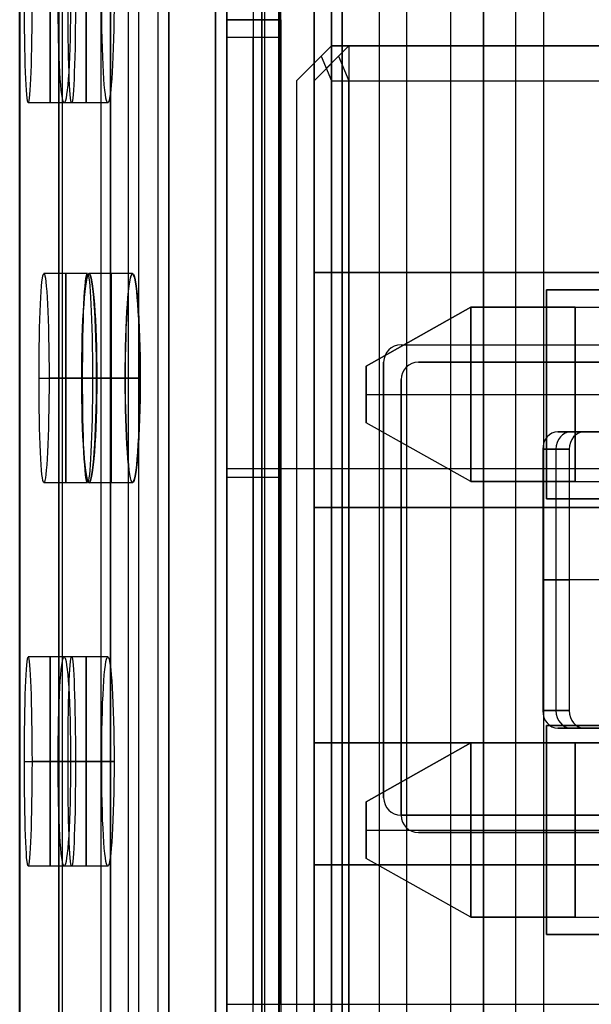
# Model space of a CAD drawing. Extents: x -64 to 57, y 4 to 161.
# Tile 46 of 256: x -64.37 to -61.08, y 55.96 to 61.61. Entities that reach past the tile are written whole.
import ezdxf

# ---------------------------------------------------------------- set-up
doc = ezdxf.new("R2010")
doc.units = 0
doc.layers.add('DEFAULT', color=7, linetype='CONTINUOUS')

msp = doc.modelspace()

# ---------------------------------------------------------------- linework, layer by layer
at = {"layer": 'DEFAULT', "color": 1}
for p, q in [((-62.5162, 152.7104, 35.6675), (-62.5162, 10.4575, 35.6675)), ((-62.5162, 10.4575, 36.8178), (-62.5162, 152.7104, 36.8178)), ((-63.847, 6.8406, 63.2503), (-63.8471, 78.0596, 63.2497)), ((-63.8471, 78.0596, 33.9253), (-63.847, 6.8413, 33.9247)), ((-63.7437, 6.8406, 63.5167), (-63.7438, 78.0596, 63.516)), ((-63.7437, 6.8413, 33.6583), (-63.7438, 78.0596, 33.659)), ((-63.5106, 6.8413, 33.4918), (-63.5108, 78.0597, 33.4925)), ((-63.5108, 78.0597, 33.4925), (-63.5106, 6.8413, 33.4918)), ((-63.5106, 6.8406, 63.6832), (-63.5107, 78.0596, 63.6826)), ((-63.5106, 6.8406, 63.6832), (-63.5107, 78.0596, 63.6826)), ((-62.9617, 77.5528, 31.2228), (-62.9617, 7.4921, 31.2228)), ((-62.9617, 77.5528, 65.9524), (-62.9617, 7.4914, 65.9524)), ((-62.143, 77.0581, 29.0329), (-62.1532, 8.8263, 29.056)), ((-62.143, 77.0581, 68.142), (-62.1532, 8.8261, 68.1189)), ((-61.8899, 77.0581, 28.7335), (-61.9001, 8.826, 28.756)), ((-61.8899, 77.0581, 68.4415), (-61.9001, 8.8259, 68.419)), ((-61.5253, 8.8259, 28.6394), (-61.5154, 77.0581, 28.6171)), ((-61.5253, 8.8257, 68.5356), (-61.5154, 77.0581, 68.5578)), ((-61.3579, 63.4725, 54.2269), (-61.3579, 48.4404, 54.2269)), ((-63.2436, 63.4066, 54.1611), (-63.2436, 48.5062, 54.1611)), ((-63.2436, 48.5062, 37.6561), (-63.2436, 63.4066, 37.6561)), ((-62.8799, 48.4935, 37.6434), (-62.8799, 63.4193, 37.6434)), ((-62.5162, 48.4808, 37.6307), (-62.5162, 63.432, 37.6307)), ((-62.3008, 48.4733, 54.194), (-62.3008, 63.4395, 54.194)), ((-64.3681, 49.8064, 53.5771), (-64.3681, 62.1064, 53.5771)), ((-64.368, 62.1064, 53.5839), (-64.368, 49.8064, 53.5839)), ((-64.1439, 49.8064, 38.2609), (-64.1439, 62.1064, 38.2609)), ((-64.1435, 62.1064, 38.2468), (-64.1435, 49.8064, 38.2468)), ((-64.1246, 62.1064, 53.3272), (-64.1246, 49.8064, 53.3272)), ((-63.9004, 49.8064, 38.5109), (-63.9004, 62.1064, 38.5109)), ((-63.6841, 49.8064, 53.3156), (-63.6841, 62.1064, 53.3156)), ((-63.572, 49.8064, 38.5195), (-63.572, 62.1064, 38.5195)), ((-63.2436, 62.1064, 38.5281), (-63.2436, 49.8064, 38.5281)), ((-63.2436, 49.8064, 53.3041), (-63.2436, 62.1064, 53.3041)), ((-64.0696, 61.1298, 55.1174), (-64.3196, 61.1298, 55.1174)), ((-63.8621, 61.1298, 59.4674), (-64.1121, 61.1298, 59.4674)), ((-63.9788, 60.1498, 57.2924), (-64.2288, 60.1498, 57.2924)), ((-63.72, 60.1498, 35.5424), (-63.97, 60.1498, 35.5424)), ((-63.7193, 60.1498, 61.6424), (-63.9693, 60.1498, 61.6424)), ((-64.2565, 59.5498, 56.6924), (-64.0065, 59.5498, 56.6924)), ((-63.9492, 59.5498, 57.8924), (-64.1992, 59.5498, 57.8924)), ((-63.762, 59.5498, 36.1424), (-64.012, 59.5498, 36.1424)), ((-64.0113, 59.5498, 61.0424), (-63.7613, 59.5498, 61.0424)), ((-63.9261, 59.5498, 34.9424), (-63.6761, 59.5498, 34.9424)), ((-63.6754, 59.5498, 62.2424), (-63.9254, 59.5498, 62.2424)), ((-63.9788, 58.9498, 57.2924), (-64.2288, 58.9498, 57.2924)), ((-63.72, 58.9498, 35.5424), (-63.97, 58.9498, 35.5424)), ((-63.7193, 58.9498, 61.6424), (-63.9693, 58.9498, 61.6424)), ((-64.0696, 57.9498, 55.1174), (-64.3196, 57.9498, 55.1174)), ((-63.8621, 57.9498, 59.4674), (-64.1121, 57.9498, 59.4674)), ((-64.34, 57.3498, 54.5174), (-64.09, 57.3498, 54.5174)), ((-64.0471, 57.3498, 55.7174), (-64.2971, 57.3498, 55.7174)), ((-64.1469, 57.3498, 58.8674), (-63.8969, 57.3498, 58.8674)), ((-63.8253, 57.3498, 60.0674), (-64.0753, 57.3498, 60.0674)), ((-64.0696, 56.7498, 55.1174), (-64.3196, 56.7498, 55.1174)), ((-63.8621, 56.7498, 59.4674), (-64.1121, 56.7498, 59.4674))]:
    msp.add_line(p, q, dxfattribs=at)
at = {"layer": 'DEFAULT', "color": 156}
for p, q in [((-61.704, 10.774, 35.8806), (-61.704, 151.5363, 35.8806)), ((-61.704, 151.5363, 37.5166), (-61.704, 10.774, 37.5166)), ((-61.704, 10.774, 36.6986), (-61.704, 151.5363, 36.6986))]:
    msp.add_line(p, q, dxfattribs=at)
at = {"layer": 'DEFAULT', "color": 254}
for p, q in [((-62.6771, 62.2065, 44.5166), (-62.6771, 60.1565, 44.5166)), ((-62.6771, 60.1565, 47.3166), (-62.6771, 62.2065, 47.3166)), ((-62.9771, 62.0065, 44.6166), (-62.9771, 49.7065, 44.6166)), ((-62.9771, 49.7065, 47.2166), (-62.9771, 62.0065, 47.2166)), ((-62.9771, 62.0065, 45.9166), (-62.9771, 49.7065, 45.9166)), ((-62.6771, 49.7065, 44.6166), (-62.6771, 62.0065, 44.6166)), ((-62.6771, 49.7065, 47.2166), (-62.6771, 62.0065, 47.2166)), ((-62.6771, 62.0065, 45.9166), (-62.6771, 49.7065, 45.9166)), ((-62.5771, 49.7065, 44.5166), (-62.5771, 62.0065, 44.5166)), ((-62.5771, 49.7065, 44.2166), (-62.5771, 62.0065, 44.2166)), ((-62.5771, 62.0065, 47.3166), (-62.5771, 49.7065, 47.3166)), ((-62.5771, 62.0065, 47.6166), (-62.5771, 49.7065, 47.6166)), ((-62.6771, 61.6315, 45.9166), (-62.6771, 50.2815, 45.9166)), ((-62.5771, 61.4565, 50.2166), (-62.7771, 61.2565, 50.4166)), ((-62.5771, 61.4565, 51.0873), (-62.7771, 61.2565, 51.0873)), ((-62.4771, 61.4565, 41.7666), (-62.6771, 61.2565, 41.9666)), ((-62.4771, 61.4565, 42.6373), (-62.6771, 61.2565, 42.6373)), ((-62.5771, 61.4565, 51.8166), (-62.6357, 61.3979, 51.958)), ((-62.5771, 61.4565, 50.2166), (-62.5771, 50.4565, 50.2166)), ((-54.3571, 61.4565, 50.2166), (-62.5771, 61.4565, 50.2166)), ((-62.5771, 61.4565, 50.2166), (-62.5771, 61.4565, 51.8166)), ((-62.5771, 61.4565, 51.8166), (-54.3571, 61.4565, 51.8166)), ((-54.3571, 61.4565, 51.0166), (-62.5771, 61.4565, 51.0166)), ((-62.4771, 61.4565, 43.3666), (-62.5357, 61.3979, 43.508)), ((-62.4771, 61.4565, 41.7666), (-62.4771, 50.4565, 41.7666)), ((-54.3571, 61.4565, 41.7666), (-62.4771, 61.4565, 41.7666)), ((-62.4771, 61.4565, 41.7666), (-62.4771, 61.4565, 43.3666)), ((-62.4771, 61.4565, 43.3666), (-54.3571, 61.4565, 43.3666)), ((-54.3571, 61.4565, 42.5666), (-62.4771, 61.4565, 42.5666)), ((-62.7771, 61.2565, 51.8166), (-62.6357, 61.3979, 51.958)), ((-62.6771, 61.2565, 43.3666), (-62.5357, 61.3979, 43.508)), ((-62.6357, 61.3979, 51.958), (-62.5771, 61.2565, 52.0166)), ((-62.5357, 61.3979, 43.508), (-62.4771, 61.2565, 43.5666)), ((-62.6771, 61.3565, 50.3166), (-62.6771, 50.5565, 50.3166)), ((-62.6771, 61.3565, 50.3166), (-62.6771, 61.3565, 51.9166)), ((-62.6771, 61.3565, 51.9166), (-62.6771, 50.5565, 51.9166)), ((-62.5771, 61.3565, 41.8666), (-62.5771, 50.5565, 41.8666)), ((-62.5771, 61.3565, 43.4666), (-62.5771, 50.5565, 43.4666)), ((-62.5771, 61.3565, 41.8666), (-62.5771, 61.3565, 43.4666)), ((-62.7771, 61.2565, 50.4166), (-62.7771, 50.6565, 50.4166)), ((-62.7771, 61.2565, 51.8166), (-62.7771, 50.6565, 51.8166)), ((-62.7771, 61.2565, 50.4166), (-62.7771, 61.2565, 51.8166)), ((-62.7771, 61.2565, 51.1166), (-62.7771, 50.6565, 51.1166)), ((-62.6771, 61.2565, 41.9666), (-62.6771, 50.6565, 41.9666)), ((-62.6771, 50.6565, 43.3666), (-62.6771, 61.2565, 43.3666)), ((-62.6771, 61.2565, 41.9666), (-62.6771, 61.2565, 43.3666)), ((-62.6771, 61.2565, 42.6666), (-62.6771, 50.6565, 42.6666)), ((-62.5771, 61.2565, 52.0166), (-54.3571, 61.2565, 52.0166)), ((-62.5771, 61.2565, 52.0166), (-62.5771, 50.6565, 52.0166)), ((-62.4771, 61.2565, 43.5666), (-54.3571, 61.2565, 43.5666)), ((-62.4771, 50.6565, 43.5666), (-62.4771, 61.2565, 43.5666)), ((-62.6771, 60.1565, 44.5166), (-56.2771, 60.1565, 44.5166)), ((-56.2771, 60.1565, 47.3166), (-62.6771, 60.1565, 47.3166)), ((-62.6771, 60.1565, 45.3916), (-56.2771, 60.1565, 45.3916)), ((-62.6771, 60.1565, 44.5166), (-62.6771, 60.1565, 45.3916)), ((-62.6771, 57.4565, 45.3916), (-62.6771, 60.1565, 45.3916)), ((-62.6771, 60.1565, 46.4416), (-62.6771, 57.4565, 46.4416)), ((-62.6771, 60.1565, 47.3166), (-62.6771, 60.1565, 46.4416)), ((-56.2771, 60.1565, 46.4416), (-62.6771, 60.1565, 46.4416)), ((-56.2771, 60.1565, 44.9541), (-62.6771, 60.1565, 44.9541)), ((-56.2771, 60.1565, 46.8791), (-62.6771, 60.1565, 46.8791)), ((-61.3421, 60.0565, 51.4966), (-61.3421, 58.8565, 51.4966)), ((-54.3571, 60.0565, 51.4966), (-61.3421, 60.0565, 51.4966)), ((-61.3421, 60.0565, 50.2166), (-61.3421, 58.8565, 50.2166)), ((-61.3421, 60.0565, 51.4966), (-61.3421, 60.0565, 50.2166)), ((-61.3421, 60.0565, 50.2166), (-54.3571, 60.0565, 50.2166)), ((-54.3571, 60.0565, 42.9966), (-61.3421, 60.0565, 42.9966)), ((-61.3421, 60.0565, 42.9966), (-61.3421, 60.0565, 41.7666)), ((-61.3421, 60.0565, 41.7666), (-54.3571, 60.0565, 41.7666)), ((-61.3421, 58.8565, 41.7666), (-61.3421, 60.0565, 41.7666)), ((-61.3421, 58.8565, 42.9966), (-61.3421, 60.0565, 42.9966)), ((-61.3421, 60.0565, 50.8566), (-61.3421, 58.8565, 50.8566)), ((-51.9421, 60.0565, 50.2466), (-61.3421, 60.0565, 50.2466)), ((-61.3421, 60.0565, 42.3816), (-61.3421, 58.8565, 42.3816)), ((-62.3771, 59.619, 50.7347), (-61.7771, 59.9565, 50.7347)), ((-61.7771, 59.9565, 50.9847), (-62.3771, 59.619, 50.9847)), ((-61.7771, 59.9565, 50.8597), (-62.3771, 59.619, 50.8597)), ((-62.3771, 59.619, 42.2347), (-61.7771, 59.9565, 42.2347)), ((-61.7771, 59.9565, 42.4847), (-62.3771, 59.619, 42.4847)), ((-61.7771, 59.9565, 42.3597), (-62.3771, 59.619, 42.3597)), ((-61.7771, 59.9565, 50.7347), (-61.1771, 59.9565, 50.7347)), ((-61.1771, 59.9565, 50.9847), (-61.7771, 59.9565, 50.9847)), ((-61.7771, 59.9565, 50.7347), (-61.7771, 59.9565, 50.9847)), ((-61.7771, 58.9565, 50.7347), (-61.7771, 59.9565, 50.7347)), ((-61.7771, 58.9565, 50.9847), (-61.7771, 59.9565, 50.9847)), ((-61.1771, 59.9565, 42.2347), (-61.7771, 59.9565, 42.2347)), ((-61.7771, 59.9565, 42.2347), (-61.7771, 59.9565, 42.4847)), ((-61.7771, 59.9565, 42.4847), (-61.1771, 59.9565, 42.4847)), ((-61.7771, 58.9565, 42.2347), (-61.7771, 59.9565, 42.2347)), ((-61.7771, 59.9565, 42.4847), (-61.7771, 58.9565, 42.4847)), ((-61.1771, 59.9565, 50.9847), (-61.1771, 58.9565, 50.9847)), ((-61.1771, 59.9565, 50.7347), (-61.1771, 58.9565, 50.7347)), ((-61.1771, 59.9565, 42.2347), (-61.1771, 58.9565, 42.2347)), ((-61.1771, 58.9565, 42.4847), (-61.1771, 59.9565, 42.4847)), ((-62.0771, 59.7877, 50.9847), (-62.0771, 59.7877, 50.7347)), ((-62.0771, 59.7877, 42.4847), (-62.0771, 59.7877, 42.2347)), ((-62.3771, 59.294, 50.7347), (-62.3771, 59.619, 50.7347)), ((-62.3771, 59.619, 50.9847), (-62.3771, 59.294, 50.9847)), ((-62.3771, 59.619, 50.9847), (-62.3771, 59.619, 50.7347)), ((-62.3771, 59.294, 50.8597), (-62.3771, 59.619, 50.8597)), ((-62.3771, 59.294, 42.2347), (-62.3771, 59.619, 42.2347)), ((-62.3771, 59.619, 42.4847), (-62.3771, 59.294, 42.4847)), ((-62.3771, 59.619, 42.4847), (-62.3771, 59.619, 42.2347)), ((-62.3771, 59.294, 42.3597), (-62.3771, 59.619, 42.3597)), ((-59.6333, 59.6415, 44.5166), (-62.0771, 59.6415, 44.5166)), ((-62.0771, 59.6415, 44.5166), (-62.0771, 59.6415, 44.2166)), ((-62.0771, 59.6415, 44.2166), (-59.6333, 59.6415, 44.2166)), ((-62.0771, 59.6415, 47.3166), (-59.6333, 59.6415, 47.3166)), ((-62.0771, 59.6415, 47.6166), (-59.6333, 59.6415, 47.6166)), ((-62.0771, 59.6415, 47.6166), (-62.0771, 59.6415, 47.3166)), ((-62.0771, 59.6415, 44.3666), (-59.6333, 59.6415, 44.3666)), ((-62.0771, 59.6415, 47.4666), (-59.6333, 59.6415, 47.4666)), ((-62.1771, 59.5415, 44.5166), (-62.1771, 57.0415, 44.5166)), ((-62.1771, 57.0415, 44.2166), (-62.1771, 59.5415, 44.2166)), ((-62.1771, 59.5415, 44.2166), (-62.1771, 59.5415, 44.5166)), ((-62.1771, 57.0415, 47.3166), (-62.1771, 59.5415, 47.3166)), ((-62.1771, 57.0415, 47.6166), (-62.1771, 59.5415, 47.6166)), ((-62.1771, 59.5415, 47.3166), (-62.1771, 59.5415, 47.6166)), ((-62.1771, 59.5415, 44.3666), (-62.1771, 57.0415, 44.3666)), ((-62.1771, 59.5415, 47.4666), (-62.1771, 57.0415, 47.4666)), ((-62.3771, 59.4565, 50.7347), (-61.1771, 59.4565, 50.7347)), ((-62.3771, 59.4565, 50.9847), (-61.1771, 59.4565, 50.9847)), ((-62.3771, 59.4565, 50.7347), (-62.3771, 59.4565, 50.9847)), ((-62.3771, 59.4565, 42.2347), (-61.1771, 59.4565, 42.2347)), ((-62.3771, 59.4565, 42.4847), (-61.1771, 59.4565, 42.4847)), ((-62.3771, 59.4565, 42.2347), (-62.3771, 59.4565, 42.4847)), ((-61.3421, 59.4565, 51.4966), (-61.3421, 59.4565, 50.2166)), ((-61.3421, 59.4565, 42.9966), (-51.9421, 59.4565, 42.9966)), ((-61.3421, 59.4565, 42.9966), (-61.3421, 59.4565, 41.7666)), ((-61.7771, 58.9565, 50.9847), (-62.3771, 59.294, 50.9847)), ((-62.3771, 59.294, 50.9847), (-62.3771, 59.294, 50.7347)), ((-61.7771, 58.9565, 50.7347), (-62.3771, 59.294, 50.7347)), ((-61.7771, 58.9565, 50.8597), (-62.3771, 59.294, 50.8597)), ((-61.7771, 58.9565, 42.4847), (-62.3771, 59.294, 42.4847)), ((-62.3771, 59.294, 42.4847), (-62.3771, 59.294, 42.2347)), ((-61.7771, 58.9565, 42.2347), (-62.3771, 59.294, 42.2347)), ((-61.7771, 58.9565, 42.3597), (-62.3771, 59.294, 42.3597)), ((-62.0771, 59.1252, 50.9847), (-62.0771, 59.1252, 50.7347)), ((-62.0771, 59.1252, 42.4847), (-62.0771, 59.1252, 42.2347)), ((-61.1771, 58.9565, 50.9847), (-61.7771, 58.9565, 50.9847)), ((-61.7771, 58.9565, 50.9847), (-61.7771, 58.9565, 50.7347)), ((-61.7771, 58.9565, 50.7347), (-61.1771, 58.9565, 50.7347)), ((-61.1771, 58.9565, 42.4847), (-61.7771, 58.9565, 42.4847)), ((-61.7771, 58.9565, 42.4847), (-61.7771, 58.9565, 42.2347)), ((-61.7771, 58.9565, 42.2347), (-61.1771, 58.9565, 42.2347)), ((-61.3421, 58.8565, 51.4966), (-54.3571, 58.8565, 51.4966)), ((-54.3571, 58.8565, 50.2166), (-61.3421, 58.8565, 50.2166)), ((-61.3421, 58.8565, 50.2166), (-61.3421, 58.8565, 51.4966)), ((-54.3571, 58.8565, 41.7666), (-61.3421, 58.8565, 41.7666)), ((-61.3421, 58.8565, 41.7666), (-61.3421, 58.8565, 42.9966)), ((-61.3421, 58.8565, 42.9966), (-54.3571, 58.8565, 42.9966)), ((-51.9421, 58.8565, 50.2466), (-61.3421, 58.8565, 50.2466)), ((-56.2771, 58.8065, 45.3916), (-62.6771, 58.8065, 45.3916)), ((-62.6771, 58.8065, 46.4416), (-56.2771, 58.8065, 46.4416)), ((-62.1771, 58.2915, 44.2166), (-62.1771, 58.2915, 44.5166)), ((-62.1771, 58.2915, 47.3166), (-62.1771, 58.2915, 47.6166)), ((-61.3421, 57.5565, 51.4966), (-61.3421, 56.3565, 51.4966)), ((-54.3571, 57.5565, 51.4966), (-61.3421, 57.5565, 51.4966)), ((-61.3421, 57.5565, 50.2166), (-61.3421, 56.3565, 50.2166)), ((-61.3421, 57.5565, 51.4966), (-61.3421, 57.5565, 50.2166)), ((-61.3421, 57.5565, 50.2166), (-54.3571, 57.5565, 50.2166)), ((-54.3571, 57.5565, 42.9966), (-61.3421, 57.5565, 42.9966)), ((-61.3421, 57.5565, 42.9966), (-61.3421, 57.5565, 41.7666)), ((-61.3421, 57.5565, 41.7666), (-54.3571, 57.5565, 41.7666)), ((-61.3421, 56.3565, 42.9966), (-61.3421, 57.5565, 42.9966)), ((-61.3421, 57.5565, 41.7666), (-61.3421, 56.3565, 41.7666)), ((-61.3421, 57.5565, 50.8566), (-61.3421, 56.3565, 50.8566)), ((-51.9421, 57.5565, 50.2466), (-61.3421, 57.5565, 50.2466)), ((-61.3421, 57.5565, 42.3816), (-61.3421, 56.3565, 42.3816)), ((-56.2771, 57.4565, 44.5166), (-62.6771, 57.4565, 44.5166)), ((-62.6771, 57.4565, 44.5166), (-62.6771, 56.7565, 44.5166)), ((-62.6771, 57.4565, 47.3166), (-56.2771, 57.4565, 47.3166)), ((-62.6771, 56.7565, 47.3166), (-62.6771, 57.4565, 47.3166)), ((-56.2771, 57.4565, 45.3916), (-62.6771, 57.4565, 45.3916)), ((-62.6771, 57.4565, 45.3916), (-62.6771, 57.4565, 44.5166)), ((-62.6771, 57.4565, 46.4416), (-62.6771, 57.4565, 47.3166)), ((-62.6771, 57.4565, 46.4416), (-56.2771, 57.4565, 46.4416)), ((-56.2771, 57.4565, 44.9541), (-62.6771, 57.4565, 44.9541)), ((-56.2771, 57.4565, 46.8791), (-62.6771, 57.4565, 46.8791)), ((-62.3771, 57.119, 50.7347), (-61.7771, 57.4565, 50.7347)), ((-61.7771, 57.4565, 50.9847), (-62.3771, 57.119, 50.9847)), ((-61.7771, 57.4565, 50.8597), (-62.3771, 57.119, 50.8597)), ((-62.3771, 57.119, 42.2347), (-61.7771, 57.4565, 42.2347)), ((-61.7771, 57.4565, 42.4847), (-62.3771, 57.119, 42.4847)), ((-61.7771, 57.4565, 42.3597), (-62.3771, 57.119, 42.3597)), ((-61.7771, 57.4565, 50.7347), (-61.1771, 57.4565, 50.7347)), ((-61.1771, 57.4565, 50.9847), (-61.7771, 57.4565, 50.9847)), ((-61.7771, 57.4565, 50.7347), (-61.7771, 57.4565, 50.9847)), ((-61.7771, 56.4565, 50.7347), (-61.7771, 57.4565, 50.7347)), ((-61.7771, 56.4565, 50.9847), (-61.7771, 57.4565, 50.9847)), ((-61.1771, 57.4565, 42.2347), (-61.7771, 57.4565, 42.2347)), ((-61.7771, 57.4565, 42.2347), (-61.7771, 57.4565, 42.4847)), ((-61.7771, 57.4565, 42.4847), (-61.1771, 57.4565, 42.4847)), ((-61.7771, 56.4565, 42.2347), (-61.7771, 57.4565, 42.2347)), ((-61.7771, 57.4565, 42.4847), (-61.7771, 56.4565, 42.4847)), ((-61.1771, 57.4565, 50.9847), (-61.1771, 56.4565, 50.9847)), ((-61.1771, 57.4565, 50.7347), (-61.1771, 56.4565, 50.7347)), ((-61.1771, 57.4565, 42.2347), (-61.1771, 56.4565, 42.2347)), ((-61.1771, 56.4565, 42.4847), (-61.1771, 57.4565, 42.4847)), ((-62.0771, 57.2877, 50.9847), (-62.0771, 57.2877, 50.7347)), ((-62.0771, 57.2877, 42.4847), (-62.0771, 57.2877, 42.2347)), ((-62.3771, 56.794, 50.7347), (-62.3771, 57.119, 50.7347)), ((-62.3771, 57.119, 50.9847), (-62.3771, 56.794, 50.9847)), ((-62.3771, 57.119, 50.9847), (-62.3771, 57.119, 50.7347)), ((-62.3771, 56.794, 50.8597), (-62.3771, 57.119, 50.8597)), ((-62.3771, 56.794, 42.2347), (-62.3771, 57.119, 42.2347)), ((-62.3771, 57.119, 42.4847), (-62.3771, 56.794, 42.4847)), ((-62.3771, 57.119, 42.4847), (-62.3771, 57.119, 42.2347)), ((-62.3771, 56.794, 42.3597), (-62.3771, 57.119, 42.3597)), ((-62.1771, 57.0415, 44.5166), (-62.1771, 57.0415, 44.2166)), ((-62.1771, 57.0415, 47.6166), (-62.1771, 57.0415, 47.3166)), ((-62.3771, 56.9565, 50.7347), (-61.1771, 56.9565, 50.7347)), ((-62.3771, 56.9565, 50.9847), (-61.1771, 56.9565, 50.9847)), ((-62.3771, 56.9565, 50.7347), (-62.3771, 56.9565, 50.9847)), ((-62.3771, 56.9565, 42.2347), (-61.1771, 56.9565, 42.2347)), ((-62.3771, 56.9565, 42.4847), (-61.1771, 56.9565, 42.4847)), ((-62.3771, 56.9565, 42.2347), (-62.3771, 56.9565, 42.4847)), ((-61.3421, 56.9565, 51.4966), (-61.3421, 56.9565, 50.2166)), ((-61.3421, 56.9565, 42.9966), (-51.9421, 56.9565, 42.9966)), ((-61.3421, 56.9565, 42.9966), (-61.3421, 56.9565, 41.7666)), ((-62.0771, 56.9415, 44.5166), (-59.6333, 56.9415, 44.5166)), ((-59.6333, 56.9415, 44.2166), (-62.0771, 56.9415, 44.2166)), ((-62.0771, 56.9415, 44.2166), (-62.0771, 56.9415, 44.5166)), ((-59.6333, 56.9415, 47.3166), (-62.0771, 56.9415, 47.3166)), ((-59.6333, 56.9415, 47.6166), (-62.0771, 56.9415, 47.6166)), ((-62.0771, 56.9415, 47.3166), (-62.0771, 56.9415, 47.6166)), ((-62.0771, 56.9415, 44.3666), (-59.6333, 56.9415, 44.3666)), ((-62.0771, 56.9415, 47.4666), (-59.6333, 56.9415, 47.4666)), ((-61.7771, 56.4565, 50.9847), (-62.3771, 56.794, 50.9847)), ((-62.3771, 56.794, 50.9847), (-62.3771, 56.794, 50.7347)), ((-61.7771, 56.4565, 50.7347), (-62.3771, 56.794, 50.7347)), ((-61.7771, 56.4565, 50.8597), (-62.3771, 56.794, 50.8597)), ((-61.7771, 56.4565, 42.4847), (-62.3771, 56.794, 42.4847)), ((-62.3771, 56.794, 42.4847), (-62.3771, 56.794, 42.2347)), ((-61.7771, 56.4565, 42.2347), (-62.3771, 56.794, 42.2347)), ((-61.7771, 56.4565, 42.3597), (-62.3771, 56.794, 42.3597)), ((-62.6771, 56.7565, 44.5166), (-56.2771, 56.7565, 44.5166)), ((-56.2771, 56.7565, 47.3166), (-62.6771, 56.7565, 47.3166)), ((-62.6771, 56.7565, 45.3916), (-62.6771, 56.7565, 44.5166)), ((-62.6771, 55.1565, 45.3916), (-62.6771, 56.7565, 45.3916)), ((-62.6771, 56.7565, 46.4416), (-62.6771, 55.1565, 46.4416)), ((-62.6771, 56.7565, 47.3166), (-62.6771, 56.7565, 46.4416)), ((-62.6771, 56.7565, 45.3916), (-56.2771, 56.7565, 45.3916)), ((-62.6771, 56.7565, 46.4416), (-56.2771, 56.7565, 46.4416)), ((-56.2771, 56.7565, 44.9541), (-62.6771, 56.7565, 44.9541)), ((-56.2771, 56.7565, 46.8791), (-62.6771, 56.7565, 46.8791)), ((-62.0771, 56.6252, 50.9847), (-62.0771, 56.6252, 50.7347)), ((-62.0771, 56.6252, 42.4847), (-62.0771, 56.6252, 42.2347)), ((-61.1771, 56.4565, 50.9847), (-61.7771, 56.4565, 50.9847)), ((-61.7771, 56.4565, 50.9847), (-61.7771, 56.4565, 50.7347)), ((-61.7771, 56.4565, 50.7347), (-61.1771, 56.4565, 50.7347)), ((-61.1771, 56.4565, 42.4847), (-61.7771, 56.4565, 42.4847)), ((-61.7771, 56.4565, 42.4847), (-61.7771, 56.4565, 42.2347)), ((-61.7771, 56.4565, 42.2347), (-61.1771, 56.4565, 42.2347)), ((-61.3421, 56.3565, 51.4966), (-54.3571, 56.3565, 51.4966)), ((-54.3571, 56.3565, 50.2166), (-61.3421, 56.3565, 50.2166)), ((-61.3421, 56.3565, 50.2166), (-61.3421, 56.3565, 51.4966)), ((-54.3571, 56.3565, 41.7666), (-61.3421, 56.3565, 41.7666)), ((-61.3421, 56.3565, 41.7666), (-61.3421, 56.3565, 42.9966)), ((-61.3421, 56.3565, 42.9966), (-54.3571, 56.3565, 42.9966)), ((-51.9421, 56.3565, 50.2466), (-61.3421, 56.3565, 50.2466))]:
    msp.add_line(p, q, dxfattribs=at)
at = {"layer": 'DEFAULT'}
for p, q in [((-63.1771, 55.9565, 38.7866), (-63.1771, 62.1065, 38.7866)), ((-63.1771, 62.1065, 38.4716), (-63.1771, 55.9565, 38.4716)), ((-62.8771, 62.1065, 38.7866), (-62.8742, 55.9565, 38.7936)), ((-62.8771, 55.9565, 38.7916), (-62.8771, 62.1065, 38.7866)), ((-62.8771, 62.1065, 38.4741), (-62.8771, 55.9565, 38.4741)), ((-62.8742, 55.9565, 38.7936), (-62.8671, 62.1065, 38.7966)), ((-62.8721, 55.9565, 38.7966), (-62.8671, 62.1065, 38.7966)), ((-62.8671, 55.9565, 39.0966), (-62.8671, 62.1065, 39.0966)), ((-63.1771, 62.0065, 38.1566), (-63.1771, 55.9565, 38.1566)), ((-63.0271, 62.0065, 38.1566), (-63.0271, 55.9565, 38.1566)), ((-62.8771, 62.0065, 38.1566), (-62.8771, 55.9565, 38.1566)), ((-62.8771, 61.6065, 53.5616), (-63.1771, 61.6065, 53.5616)), ((-63.1771, 61.6065, 53.5616), (-63.1771, 61.6065, 53.0466)), ((-63.1771, 50.3065, 53.0466), (-63.1771, 61.6065, 53.0466)), ((-63.1771, 61.6065, 53.1491), (-62.8771, 61.6065, 53.1491)), ((-63.1771, 61.6065, 53.3541), (-63.1771, 50.3065, 53.3541)), ((-63.0221, 61.6065, 53.5616), (-63.0221, 61.6065, 52.7781)), ((-62.8771, 61.6065, 53.0466), (-62.8771, 61.6065, 53.5616)), ((-62.8771, 50.3065, 53.0466), (-62.8771, 61.6065, 53.0466)), ((-62.8771, 61.6065, 53.3541), (-62.8771, 50.3065, 53.3541)), ((-62.8671, 61.6065, 53.0366), (-62.8671, 50.3065, 53.0366)), ((-62.8671, 61.6065, 52.7366), (-62.8671, 50.3065, 52.7366)), ((-63.1771, 61.5065, 53.6616), (-62.8771, 61.5065, 53.6616)), ((-63.1771, 50.4065, 53.6616), (-63.1771, 61.5065, 53.6616)), ((-63.0271, 50.4065, 53.6616), (-63.0271, 61.5065, 53.6616)), ((-62.8771, 50.4065, 53.6616), (-62.8771, 61.5065, 53.6616)), ((-62.1771, 59.7415, 53.0366), (-59.3926, 59.7415, 53.0366)), ((-62.1771, 59.7415, 52.7366), (-59.3926, 59.7415, 52.7366)), ((-62.1771, 59.7415, 53.0366), (-62.1771, 59.7415, 52.7366)), ((-62.1771, 59.7415, 52.8866), (-59.3926, 59.7415, 52.8866)), ((-62.2771, 57.1415, 53.0366), (-62.2771, 59.6415, 53.0366)), ((-62.2771, 57.1415, 52.7366), (-62.2771, 59.6415, 52.7366)), ((-62.2771, 59.6415, 52.7366), (-62.2771, 59.6415, 53.0366)), ((-62.2771, 59.6415, 52.8866), (-62.2771, 57.1415, 52.8866)), ((-60.328, 59.2415, 52.1293), (-61.2768, 59.2415, 52.686)), ((-61.2768, 59.2415, 52.686), (-61.125, 59.2415, 52.9447)), ((-61.125, 59.2415, 52.9447), (-60.1762, 59.2415, 52.388)), ((-61.363, 59.1415, 52.7366), (-61.363, 57.6415, 52.7366)), ((-61.363, 59.1415, 52.7366), (-61.2112, 59.1415, 52.9953)), ((-61.2112, 59.1415, 52.9953), (-61.363, 59.1415, 52.7366)), ((-61.2871, 59.1415, 52.8659), (-61.2871, 57.6415, 52.8659)), ((-61.2112, 59.1415, 52.9953), (-61.2112, 57.6415, 52.9953)), ((-63.1771, 59.0315, 38.7866), (-63.1771, 59.0315, 38.1566)), ((-62.8771, 59.0315, 38.7891), (-62.8771, 59.0315, 38.1566)), ((-62.8696, 59.0315, 38.7966), (-54.2771, 59.0315, 38.7966)), ((-62.8671, 59.0315, 39.0966), (-54.2771, 59.0315, 39.0966)), ((-63.1771, 58.9815, 38.1566), (-62.8771, 58.9815, 38.1566)), ((-62.2771, 58.3915, 52.7366), (-62.2771, 58.3915, 53.0366)), ((-60.328, 58.3915, 52.1293), (-61.363, 58.3915, 52.7366)), ((-61.363, 58.3915, 52.7366), (-61.2112, 58.3915, 52.9953)), ((-60.1762, 58.3915, 52.388), (-61.2112, 58.3915, 52.9953)), ((-61.2112, 57.6415, 52.9953), (-61.363, 57.6415, 52.7366)), ((-61.363, 57.6415, 52.7366), (-61.2112, 57.6415, 52.9953)), ((-61.2768, 57.5415, 52.686), (-60.328, 57.5415, 52.1293)), ((-61.125, 57.5415, 52.9447), (-61.2768, 57.5415, 52.686)), ((-60.1762, 57.5415, 52.388), (-61.125, 57.5415, 52.9447)), ((-62.2771, 57.1415, 53.0366), (-62.2771, 57.1415, 52.7366)), ((-59.3926, 57.0415, 53.0366), (-62.1771, 57.0415, 53.0366)), ((-59.3926, 57.0415, 52.7366), (-62.1771, 57.0415, 52.7366)), ((-62.1771, 57.0415, 52.7366), (-62.1771, 57.0415, 53.0366)), ((-62.1771, 57.0415, 52.8866), (-59.3926, 57.0415, 52.8866)), ((-63.1771, 55.9565, 38.6266), (-62.8734, 55.9565, 38.6266)), ((-62.8771, 55.9565, 38.1566), (-62.8721, 55.9565, 38.7916)), ((-62.8771, 55.9564, 38.7866), (-62.8771, 55.9565, 38.7916)), ((-62.8721, 55.9565, 38.7916), (-54.2771, 55.9565, 38.7966)), ((-62.8671, 55.9564, 38.7966), (-62.8721, 55.9565, 38.7966))]:
    msp.add_line(p, q, dxfattribs=at)
at = {"layer": 'DEFAULT', "color": 1, "extrusion": (6.37239e-09, -5.38277e-14, 1)}
msp.add_arc((2106.8678, 83.1507, 28.609), 2167.9273, 178.056369, 181.9652383, dxfattribs=at)
at = {"layer": 'DEFAULT', "color": 1, "extrusion": (-6.39751e-09, 3.73463e-14, 1)}
msp.add_arc((2106.8678, 83.1507, 68.566), 2167.9273, 178.056369, 181.9652417, dxfattribs=at)
at = {"layer": 'DEFAULT', "color": 1, "extrusion": (0.99936, -0.001644, -0.035736)}
for centre in [(61.6243, 52.7801, -66.3486), (61.6243, 52.7801, -66.3486), (61.6247, 52.789, -66.0987), (61.6247, 52.789, -66.0987), (57.2443, 52.7803, -66.3414), (57.2443, 52.7803, -66.3414), (57.2447, 52.7893, -66.0915), (57.2447, 52.7893, -66.0915)]:
    msp.add_arc(centre, 0.6004, 90.0332, 269.9601, dxfattribs=at)
at = {"layer": 'DEFAULT', "color": 1, "extrusion": (1, 0, 0)}
for centre, start, end in [((61.7298, 55.1174, -64.1936), 90, 270), ((61.7298, 59.4674, -63.9861), 90, 270), ((59.5498, 57.2924, -64.1028), 270, 90), ((59.5498, 35.5424, -63.844), 270, 90), ((59.5498, 61.6424, -63.8433), 270, 90), ((59.5498, 57.2924, -64.1028), 90, 270), ((59.5498, 35.5424, -63.844), 90, 270), ((59.5498, 61.6424, -63.8433), 90, 270), ((57.3498, 55.1174, -64.1936), 270, 90), ((57.3498, 59.4674, -63.9861), 270, 90), ((57.3498, 55.1174, -64.1936), 90, 270), ((57.3498, 59.4674, -63.9861), 90, 270)]:
    msp.add_arc(centre, 0.6, start, end, dxfattribs=at)
at = {"layer": 'DEFAULT', "color": 1, "extrusion": (0.998224, -0.001648, -0.059542)}
for centre, start in [((61.6249, 55.5385, -67.6398), 90.096), ((61.6249, 55.5385, -67.6398), 90.0961), ((61.6253, 55.5534, -67.3902), 90.096), ((61.6253, 55.5534, -67.3902), 90.096), ((57.2449, 55.5389, -67.6326), 90.096), ((57.2449, 55.5389, -67.6326), 90.0961), ((57.2454, 55.5538, -67.383), 90.096), ((57.2454, 55.5538, -67.383), 90.096)]:
    msp.add_arc(centre, 0.6011, start, 269.8927, dxfattribs=at)
at = {"layer": 'DEFAULT', "extrusion": (1, 1.19249e-08, 1.77636e-14)}
msp.add_arc((61.5065, 53.5616, -63.1771), 0.1, 0, 90, dxfattribs=at)
at = {"layer": 'DEFAULT', "extrusion": (-1.19249e-08, 1, 2.29207e-14)}
msp.add_arc((62.8671, 53.0466, 61.6065), 0.31, 270, 0, dxfattribs=at)
at = {"layer": 'DEFAULT', "extrusion": (1, 1.19249e-08, 0)}
for centre in [(61.5065, 53.5616, -63.0271), (61.5065, 53.5616, -62.8771)]:
    msp.add_arc(centre, 0.1, 0, 90, dxfattribs=at)
at = {"layer": 'DEFAULT', "extrusion": (-1.19242e-08, 1, 7.10543e-13)}
msp.add_arc((62.8671, 53.0466, 61.6065), 0.01, 270, 0, dxfattribs=at)
at = {"layer": 'DEFAULT', "color": 1, "extrusion": (0.998863, 0.001646, -0.047639)}
for centre in [(59.6548, 54.1723, -66.7862), (59.6548, 54.1723, -66.7862), (59.6544, 54.1842, -66.5365), (59.6544, 54.1842, -66.5365)]:
    msp.add_arc(centre, 0.6007, 270.0695, 89.9395, dxfattribs=at)
at = {"layer": 'DEFAULT', "color": 1, "extrusion": (0.997447, 0.00165, 0.071391)}
for centre, start in [((59.654, 40.0115, -61.1701), 270.1395), ((59.654, 40.0115, -61.1701), 270.1396), ((59.6536, 39.9937, -60.9207), 270.1395), ((59.6536, 39.9937, -60.9207), 270.1395)]:
    msp.add_arc(centre, 0.6015, start, 89.8469, dxfattribs=at)
at = {"layer": 'DEFAULT', "color": 1, "extrusion": (0.997443, 0.00165, -0.071445)}
for centre, end in [((59.654, 56.9217, -68.1106), 89.8602), ((59.654, 56.9217, -68.1106), 89.8603), ((59.6536, 56.9396, -67.8612), 89.8602), ((59.6536, 56.9396, -67.8612), 89.8602)]:
    msp.add_arc(centre, 0.6015, 270.1533, end, dxfattribs=at)
at = {"layer": 'DEFAULT', "color": 254, "extrusion": (-1.19249e-08, 1, 1.00688e-15)}
msp.add_arc((61.1771, 50.3597, 59.9565), 0.625, 90, 138.7982, dxfattribs=at)
at = {"layer": 'DEFAULT', "color": 254, "extrusion": (-1.19249e-08, 1, 6.01098e-16)}
msp.add_arc((61.1771, 50.3597, 59.9565), 0.375, 90, 138.7982, dxfattribs=at)
at = {"layer": 'DEFAULT', "color": 254, "extrusion": (-1.19249e-08, 1, 8.50389e-16)}
msp.add_arc((61.1771, 41.8597, 59.9565), 0.625, 90, 138.7982, dxfattribs=at)
at = {"layer": 'DEFAULT', "color": 254, "extrusion": (-1.19249e-08, 1, 8.56291e-17)}
msp.add_arc((61.1771, 41.8597, 59.9565), 0.375, 90, 138.7982, dxfattribs=at)
at = {"layer": 'DEFAULT'}
for centre, start, end in [((-62.1771, 59.6415, 53.0366), 90, 180), ((-62.1771, 59.6415, 52.7366), 90, 180), ((-62.1771, 59.6415, 52.8866), 90, 180), ((-62.1771, 57.1415, 53.0366), 180, 270), ((-62.1771, 57.1415, 52.7366), 180, 270), ((-62.1771, 57.1415, 52.8866), 180, 270)]:
    msp.add_arc(centre, 0.1, start, end, dxfattribs=at)
at = {"layer": 'DEFAULT', "color": 254}
for centre, start, end in [((-62.0771, 59.5415, 44.5166), 90, 180), ((-62.0771, 59.5415, 44.2166), 90, 180), ((-62.0771, 59.5415, 47.3166), 90, 180), ((-62.0771, 59.5415, 47.6166), 90, 180), ((-62.0771, 59.5415, 44.3666), 90, 180), ((-62.0771, 59.5415, 47.4666), 90, 180), ((-62.0771, 57.0415, 44.5166), 180, 270), ((-62.0771, 57.0415, 44.2166), 180, 270), ((-62.0771, 57.0415, 47.3166), 180, 270), ((-62.0771, 57.0415, 47.6166), 180, 270), ((-62.0771, 57.0415, 44.3666), 180, 270), ((-62.0771, 57.0415, 47.4666), 180, 270)]:
    msp.add_arc(centre, 0.1, start, end, dxfattribs=at)
at = {"layer": 'DEFAULT', "color": 1, "extrusion": (0.998863, -0.001646, -0.047639)}
for centre in [(59.4446, 54.1629, -66.9822), (59.4446, 54.1629, -66.9822), (59.445, 54.1748, -66.7325), (59.445, 54.1748, -66.7325)]:
    msp.add_arc(centre, 0.6007, 90.0605, 269.9305, dxfattribs=at)
at = {"layer": 'DEFAULT', "color": 1, "extrusion": (0.997447, -0.00165, 0.071391)}
for centre, end in [((59.4454, 40.0256, -61.3666), 269.8605), ((59.4454, 40.0256, -61.3666), 269.8605), ((59.4458, 40.0077, -61.1172), 269.8604), ((59.4458, 40.0077, -61.1172), 269.8605)]:
    msp.add_arc(centre, 0.6015, 90.1531, end, dxfattribs=at)
at = {"layer": 'DEFAULT', "color": 1, "extrusion": (0.997443, -0.00165, -0.071445)}
for centre, start in [((59.4454, 56.9076, -68.3071), 90.1398), ((59.4454, 56.9076, -68.3071), 90.1398), ((59.4458, 56.9255, -68.0578), 90.1397), ((59.4458, 56.9255, -68.0578), 90.1398)]:
    msp.add_arc(centre, 0.6015, start, 269.8467, dxfattribs=at)
at = {"layer": 'DEFAULT', "color": 1, "extrusion": (0, 1, 0)}
for centre, start, end in [((-118.542, 48.5874, 59.5498), 2.542219, 2.918916), ((-118.542, 48.5876, 59.5498), 355.717476, 356.094708), ((-118.542, 48.5874, 59.5498), 3.908389, 4.285623), ((-118.542, 48.5874, 57.3498), 1.859725, 2.236234), ((-118.542, 48.5874, 57.3498), 3.225075, 3.602013)]:
    msp.add_arc(centre, 182.7283, start, end, dxfattribs=at)
at = {"layer": 'DEFAULT', "color": 254, "extrusion": (-1.19249e-08, 1, 0)}
for centre, radius in [((61.1771, 50.3597, 59.4565), 0.625), ((61.1771, 50.3597, 59.4565), 0.375), ((61.1771, 41.8597, 59.4565), 0.625), ((61.1771, 41.8597, 59.4565), 0.375), ((61.1771, 50.3597, 56.9565), 0.625), ((61.1771, 50.3597, 56.9565), 0.375), ((61.1771, 41.8597, 56.9565), 0.625), ((61.1771, 41.8597, 56.9565), 0.375)]:
    msp.add_arc(centre, radius, 90, 138.7982, dxfattribs=at)
at = {"layer": 'DEFAULT', "extrusion": (0.506059, 6.03388e-09, 0.862499)}
msp.add_arc((59.1415, 79.5134, 14.4319), 0.1, 0, 90, dxfattribs=at)
at = {"layer": 'DEFAULT', "extrusion": (0.506059, 6.0347e-09, 0.862499)}
for centre, start, end in [((59.1415, 79.5134, 14.5819), 0, 90), ((59.1415, 79.5134, 14.7319), 360, 90), ((57.6415, 79.5134, 14.5819), 90, 180)]:
    msp.add_arc(centre, 0.1, start, end, dxfattribs=at)
at = {"layer": 'DEFAULT', "extrusion": (-1.19249e-08, 1, 0)}
for radius, start, end in [(0.31, 0, 90), (0.01, 18.4349, 71.5651)]:
    msp.add_arc((62.8671, 38.7866, 59.0315), radius, start, end, dxfattribs=at)
at = {"layer": 'DEFAULT', "color": 254, "extrusion": (-1.19249e-08, 1, 4.55468e-16)}
msp.add_arc((61.1771, 50.3597, 58.9565), 0.625, 90, 138.7982, dxfattribs=at)
at = {"layer": 'DEFAULT', "color": 254, "extrusion": (-1.19249e-08, 1, -8.0231e-17)}
msp.add_arc((61.1771, 50.3597, 58.9565), 0.375, 90, 138.7982, dxfattribs=at)
at = {"layer": 'DEFAULT', "color": 254, "extrusion": (-1.19249e-08, 1, -2.15425e-16)}
for radius in [0.625, 0.375]:
    msp.add_arc((61.1771, 41.8597, 58.9565), radius, 90, 138.7982, dxfattribs=at)
at = {"layer": 'DEFAULT', "color": 1, "extrusion": (0.99936, 0.001644, -0.035736)}
for centre in [(57.4551, 52.7871, -66.1528), (57.4551, 52.7871, -66.1528), (57.4547, 52.796, -65.903), (57.4547, 52.796, -65.903)]:
    msp.add_arc(centre, 0.6004, 270.0399, 89.9668, dxfattribs=at)
at = {"layer": 'DEFAULT', "color": 1, "extrusion": (0.998224, 0.001648, -0.059542)}
for centre, end in [((57.4544, 55.5502, -67.4436), 89.904), ((57.4544, 55.5502, -67.4436), 89.904), ((57.454, 55.5651, -67.194), 89.9039), ((57.454, 55.5651, -67.194), 89.904)]:
    msp.add_arc(centre, 0.6011, 270.1073, end, dxfattribs=at)
at = {"layer": 'DEFAULT', "extrusion": (0.506059, 6.03469e-09, 0.862499)}
msp.add_arc((57.6415, 79.5134, 14.4319), 0.1, 90, 180, dxfattribs=at)
at = {"layer": 'DEFAULT', "extrusion": (0.506059, 6.03404e-09, 0.862499)}
msp.add_arc((57.6415, 79.5134, 14.7319), 0.1, 90, 180, dxfattribs=at)
at = {"layer": 'DEFAULT', "color": 254, "extrusion": (-1.19249e-08, 1, 8.04425e-16)}
msp.add_arc((61.1771, 50.3597, 57.4565), 0.625, 90, 138.7982, dxfattribs=at)
at = {"layer": 'DEFAULT', "color": 254, "extrusion": (-1.19249e-08, 1, 3.98645e-16)}
msp.add_arc((61.1771, 50.3597, 57.4565), 0.375, 90, 138.7982, dxfattribs=at)
at = {"layer": 'DEFAULT', "color": 254, "extrusion": (-1.19249e-08, 1, 9.22653e-16)}
msp.add_arc((61.1771, 41.8597, 57.4565), 0.625, 90, 138.7982, dxfattribs=at)
at = {"layer": 'DEFAULT', "color": 254, "extrusion": (-1.19249e-08, 1, 1.57892e-16)}
msp.add_arc((61.1771, 41.8597, 57.4565), 0.375, 90, 138.7982, dxfattribs=at)
at = {"layer": 'DEFAULT', "color": 254, "extrusion": (-1.19249e-08, 1, 2.53015e-16)}
msp.add_arc((61.1771, 50.3597, 56.4565), 0.625, 90, 138.7982, dxfattribs=at)
at = {"layer": 'DEFAULT', "color": 254, "extrusion": (-1.19249e-08, 1, -2.82685e-16)}
msp.add_arc((61.1771, 50.3597, 56.4565), 0.375, 90, 138.7982, dxfattribs=at)
at = {"layer": 'DEFAULT', "color": 254, "extrusion": (-1.19249e-08, 1, -1.43162e-16)}
for radius in [0.625, 0.375]:
    msp.add_arc((61.1771, 41.8597, 56.4565), radius, 90, 138.7982, dxfattribs=at)
at = {"layer": 'DEFAULT', "extrusion": (-0.005, 0.999915, -0.01207)}
msp.add_arc((62.5866, 39.4629, 55.7979), 0.01, 0.0017, 45.0017, dxfattribs=at)
at = {"layer": 'DEFAULT', "extrusion": (0.01207, 0.999915, 0.005)}
msp.add_arc((63.538, 38.5101, 55.3868), 0.01, 45.0017, 90.0017, dxfattribs=at)

doc.saveas('drawing.dxf')
